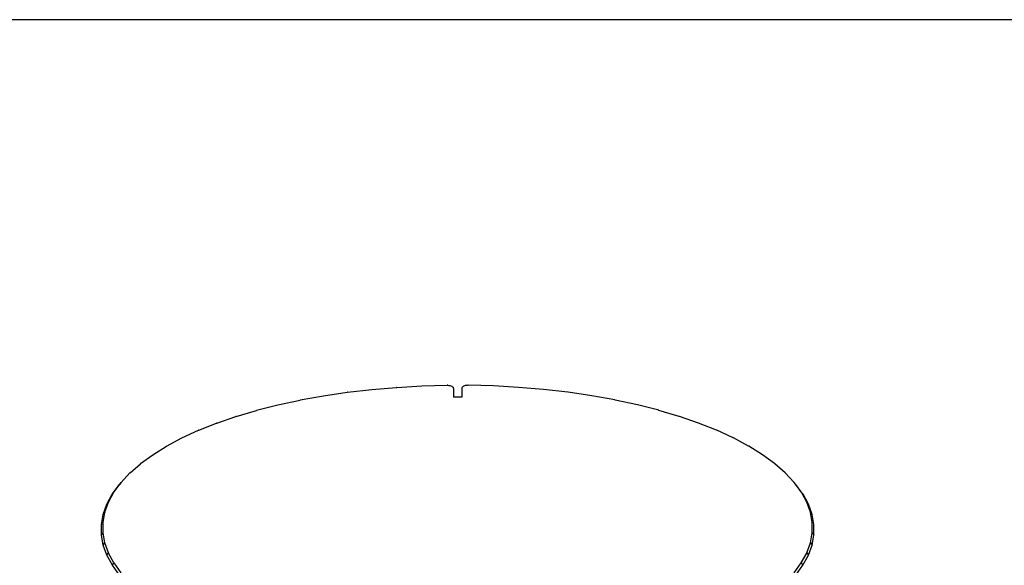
# Model space of a CAD drawing. Header units: millimetres. Extents: x 50 to 4150, y 50 to 2920.
# Tile 10 of 21: x 875 to 1907, y 2348 to 2920. Entities that reach past the tile are written whole.
import ezdxf

# ---------------------------------------------------------------- set-up
doc = ezdxf.new("R2010")
doc.units = ezdxf.units.MM
doc.header["$LTSCALE"] = 10
doc.layers.add('SCHIZZI', color=9, linetype='Continuous')

msp = doc.modelspace()

# ---------------------------------------------------------------- linework, layer by layer
for p, q in [((1193.160366, 2525.732136), (1218.077354, 2529.401809)), ((1218.203853, 2529.418402), (1243.712873, 2532.362652)), ((1243.841841, 2532.37555), (1269.811727, 2534.579227)), ((1269.942488, 2534.588373), (1296.239674, 2536.040132)), ((1296.371543, 2536.045489), (1322.926933, 2536.739582)), ((1323.426579, 2536.728946), (1322.926933, 2536.739582)), ((1329.393926, 2533.499948), (1329.370456, 2524.154837)), ((1338.205314, 2533.499948), (1338.228784, 2524.154837)), ((1344.17266, 2536.728946), (1344.672307, 2536.739582)), ((1371.227696, 2536.045489), (1344.672307, 2536.739582)), ((1397.656751, 2534.588373), (1371.359566, 2536.040132)), ((1423.757399, 2532.37555), (1397.787512, 2534.579227)), ((1449.395386, 2529.418402), (1423.886367, 2532.362652)), ((1474.438874, 2525.732136), (1449.521885, 2529.401809)), ((1145.3684, 2516.251737), (1168.720617, 2521.311979)), ((1168.840194, 2521.335712), (1193.037002, 2525.711925)), ((1337.79962, 2524.397654), (1329.79962, 2524.397654)), ((1498.759046, 2521.335712), (1474.562237, 2525.711925)), ((1522.23084, 2516.251737), (1498.878622, 2521.311979)), ((1101.44786, 2504.129131), (1122.755594, 2510.475954)), ((1122.865717, 2510.506362), (1145.253244, 2516.224599)), ((1544.733523, 2510.506362), (1522.345996, 2516.224599)), ((1566.15138, 2504.129131), (1544.843646, 2510.475954)), ((1081.225, 2497.152846), (1101.343356, 2504.095604)), ((1586.37424, 2497.152846), (1566.255884, 2504.095604)), ((1044.773583, 2481.549517), (1062.209509, 2489.574148)), ((1062.301135, 2489.613384), (1081.126672, 2497.116371)), ((1605.298105, 2489.613384), (1586.472568, 2497.116371)), ((1622.825657, 2481.549517), (1605.389731, 2489.574148)), ((1028.732507, 2473.002723), (1044.689149, 2481.50772)), ((1638.866732, 2473.002723), (1622.910091, 2481.50772)), ((1014.260392, 2464.016952), (1028.655717, 2472.958583)), ((1653.338847, 2464.016952), (1638.943523, 2472.958583)), ((1001.431685, 2454.638425), (1014.191657, 2463.970696)), ((1666.167554, 2454.638425), (1653.407583, 2463.970696)), ((990.312351, 2444.915367), (1001.371372, 2454.590296)), ((1677.286888, 2444.915367), (1666.227868, 2454.590296)), ((980.959592, 2434.897795), (990.260782, 2444.865615)), ((1686.639647, 2434.897795), (1677.338457, 2444.865615)), ((971.736003, 2422.608513), (979.231545, 2432.817977)), ((973.4215, 2424.637216), (980.917042, 2434.84668)), ((980.937006, 2434.872189), (979.269401, 2432.86479)), ((1688.329839, 2432.86479), (1686.662234, 2434.872189)), ((1694.17774, 2424.637216), (1686.682198, 2434.84668)), ((1695.863237, 2422.608513), (1688.367695, 2432.817977)), ((966.020134, 2412.108765), (971.671473, 2422.507358)), ((967.736854, 2414.186415), (973.388194, 2424.585008)), ((1699.862386, 2414.186415), (1694.211046, 2424.585008)), ((1701.579106, 2412.108765), (1695.927767, 2422.507358)), ((962.19597, 2401.471613), (965.974052, 2412.005874)), ((963.934885, 2403.599126), (967.712967, 2414.133387)), ((1703.664355, 2403.599126), (1699.886273, 2414.133387)), ((1705.40327, 2401.471613), (1701.625188, 2412.005874)), ((960.283192, 2390.751798), (962.168578, 2401.367538)), ((962.035154, 2392.929816), (963.92054, 2403.545556)), ((1705.564086, 2392.929816), (1703.6787, 2403.545556)), ((1707.316048, 2390.751798), (1705.430662, 2401.367538)), ((960.291633, 2380.004463), (960.274626, 2390.647098)), ((962.047428, 2382.233351), (962.030422, 2392.875986)), ((1705.551812, 2382.233351), (1705.568818, 2392.875986)), ((1707.307607, 2380.004463), (1707.324613, 2390.647098)), ((960.291633, 2380.004463), (962.047428, 2382.233351)), ((962.221245, 2369.284885), (960.301923, 2379.899699)), ((963.97165, 2371.56473), (962.052328, 2382.179544)), ((1703.62759, 2371.56473), (1705.546911, 2382.179544)), ((1705.377995, 2369.284885), (1707.297316, 2379.899699)), ((1705.551812, 2382.233351), (1707.307607, 2380.004463)), ((962.221245, 2369.284885), (963.97165, 2371.56473)), ((966.062087, 2358.64824), (962.250316, 2369.180619)), ((967.797919, 2360.978848), (963.986148, 2371.511227)), ((1699.801321, 2360.978848), (1703.613091, 2371.511227)), ((1701.537153, 2358.64824), (1705.348923, 2369.180619)), ((1703.62759, 2371.56473), (1705.377995, 2369.284885)), ((966.062087, 2358.64824), (967.797919, 2360.978848)), ((971.794399, 2348.149217), (966.109758, 2358.545029)), ((973.50657, 2350.530119), (967.821929, 2360.92593)), ((1694.09267, 2350.530119), (1699.77731, 2360.92593)), ((1695.804841, 2348.149217), (1701.489481, 2358.545029)), ((1699.801321, 2360.978848), (1701.537153, 2358.64824)), ((971.794399, 2348.149217), (973.50657, 2350.530119)), ((979.388655, 2337.841865), (971.860385, 2348.047611)), ((981.068225, 2340.272316), (973.539955, 2350.478062)), ((1686.531015, 2340.272316), (1694.059285, 2350.478062)), ((1688.210584, 2337.841865), (1695.738854, 2348.047611)), ((1694.09267, 2350.530119), (1695.804841, 2348.149217))]:
    msp.add_line(p, q)
at = {"flags": 128}
for points in [[(1323.426579, 2536.728946), (1324.604486, 2536.644818), (1325.730561, 2536.445858), (1326.763428, 2536.139377), (1327.665132, 2535.736636), (1328.402541, 2535.252434), (1328.948557, 2534.704565), (1329.283116, 2534.113158), (1329.393926, 2533.499948)], [(1344.17266, 2536.728946), (1342.994754, 2536.644818), (1341.868678, 2536.445858), (1340.835812, 2536.139377), (1339.934107, 2535.736636), (1339.196699, 2535.252434), (1338.650683, 2534.704565), (1338.316124, 2534.113158), (1338.205314, 2533.499948)]]:
    msp.add_lwpolyline(points, dxfattribs=at)
for centre, major_axis, ratio, start_param, end_param in [((1219.759024, 2527.293049), (3.402883, -0.958916), 0.56706627, 2.1974635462, 2.2390481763), ((1245.010636, 2530.207588), (3.303427, -0.824325), 0.6122890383, 2.0797207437, 2.1212492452), ((1270.718281, 2532.389012), (3.23832, -0.620991), 0.6537703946, 1.935517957, 1.9769881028), ((1296.749729, 2533.8261), (3.207325, -0.336045), 0.6844919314, 1.7602746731, 1.801684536), ((1370.849511, 2533.8261), (3.207325, 0.336045), 0.6844919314, 1.3399081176, 1.3813179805), ((1396.880958, 2532.389012), (3.23832, 0.620991), 0.6537703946, 1.1646045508, 1.2060746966), ((1422.588604, 2530.207588), (3.303427, 0.824325), 0.6122890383, 1.0203434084, 1.0618719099), ((1447.840216, 2527.293049), (3.402883, 0.958916), 0.56706627, 0.9025444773, 0.9441291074), ((1171.140335, 2519.328268), (3.677832, -1.088351), 0.4805517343, 2.3797497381, 2.4214387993), ((1195.093299, 2523.66038), (3.530269, -1.042412), 0.5224109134, 2.2956281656, 2.3372664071), ((1329.79962, 2521.888525), (0, 2.509129), 0.3985447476, 0, 0.4435672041), ((1329.79962, 2521.888525), (0, 2.509129), 0.3985447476, 0, 0.4435672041), ((1337.79962, 2521.888525), (0, 2.509129), 0.3985447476, 5.839618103, 6.2831853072), ((1337.79962, 2521.888525), (0, 2.509129), 0.3985447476, 5.839618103, 6.2831853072), ((1472.505941, 2523.66038), (3.530269, 1.042412), 0.5224109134, 0.8043262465, 0.845964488), ((1496.458905, 2519.328268), (3.677832, 1.088351), 0.4805517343, 0.7201538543, 0.7618429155), ((1125.861123, 2508.658309), (4.006892, -1.100826), 0.4084681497, 2.5199411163, 2.5617224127), ((1148.023306, 2514.318989), (3.838627, -1.10582), 0.442471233, 2.4536628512, 2.4953996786), ((1519.575934, 2514.318989), (3.838627, 1.10582), 0.442471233, 0.646192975, 0.6879298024), ((1541.738117, 2508.658309), (4.006892, 1.100826), 0.4084681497, 0.5798702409, 0.6216515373), ((1104.76775, 2502.375337), (4.177893, -1.077458), 0.3784838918, 2.5803328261, 2.6221550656), ((1562.83149, 2502.375337), (4.177893, 1.077458), 0.3784838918, 0.519437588, 0.5612598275), ((1066.215364, 2488.074814), (4.513032, -0.986606), 0.329565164, 2.6880185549, 2.7299112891), ((1084.851689, 2495.50239), (4.347706, -1.038646), 0.3522851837, 2.6360620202, 2.6779214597), ((1582.74755, 2495.50239), (4.347706, 1.038646), 0.3522851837, 0.4636711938, 0.5055306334), ((1601.383875, 2488.074814), (4.513032, 0.986606), 0.329565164, 0.4116813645, 0.4535740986), ((1048.954615, 2480.130805), (4.67107, -0.923112), 0.3099990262, 2.7368753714, 2.7787972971), ((1618.644624, 2480.130805), (4.67107, 0.923112), 0.3099990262, 0.3627953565, 0.4047172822), ((1033.158233, 2471.711228), (4.819423, -0.84966), 0.2932738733, 2.7831610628, 2.8251079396), ((1634.441007, 2471.711228), (4.819423, 0.84966), 0.2932738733, 0.3164847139, 0.3584315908), ((1018.907445, 2462.859376), (4.95604, -0.767557), 0.2791037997, 2.8273056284, 2.8692730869), ((1648.691795, 2462.859376), (4.95604, 0.767557), 0.2791037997, 0.2723195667, 0.3142870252), ((1006.27556, 2453.620784), (5.079166, -0.677993), 0.267236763, 2.8696698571, 2.9116534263), ((1661.32368, 2453.620784), (5.079166, 0.677993), 0.267236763, 0.2299392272, 0.2719227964), ((995.327532, 2444.042957), (5.187314, -0.582072), 0.2574566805, 2.9105648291, 2.9525599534), ((1672.271708, 2444.042957), (5.187314, 0.582072), 0.2574566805, 0.1890327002, 0.2310278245), ((986.119682, 2434.175167), (5.279243, -0.480843), 0.249583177, 2.9502652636, 2.9922673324), ((1681.479558, 2434.175167), (5.279243, 0.480843), 0.249583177, 0.1493253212, 0.19132739), ((978.699354, 2424.06815), (7.141892, 2.144475), 0.261324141, 2.8261433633, 2.868147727), ((978.699354, 2424.06815), (5.353938, -0.375313), 0.2434700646, 2.9890190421, 3.0310234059), ((1688.899885, 2424.06815), (5.353938, 0.375313), 0.2434700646, 0.1105692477, 0.1525736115), ((1688.899885, 2424.06815), (7.141892, -2.144475), 0.261324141, 0.2734449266, 0.3154492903), ((973.104724, 2413.773904), (7.16668, 2.248708), 0.2753130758, 2.8812909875, 2.9232929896), ((973.104724, 2413.773904), (5.4106, -0.266465), 0.2390035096, 3.0270543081, 3.0690563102), ((1694.494516, 2413.773904), (5.4106, 0.266465), 0.2390035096, 0.0725363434, 0.1145383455), ((1694.494516, 2413.773904), (7.16668, -2.248708), 0.2753130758, 0.218299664, 0.2603016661), ((969.364556, 2403.345357), (7.1812, 2.349464), 0.2898667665, 2.935487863, 2.9774828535), ((969.364556, 2403.345357), (5.448639, -0.155263), 0.2361001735, 3.0645850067, 3.1065799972), ((1698.234684, 2403.345357), (5.448639, 0.155263), 0.2361001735, 0.0350126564, 0.0770076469), ((1698.234684, 2403.345357), (7.1812, -2.349464), 0.2898667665, 0.1641098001, 0.2061047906), ((967.498093, 2392.836161), (7.185012, 2.446267), 0.3050369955, 2.988866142, 3.0308494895), ((967.498093, 2392.836161), (5.467662, -0.042657), 0.2347057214, 3.1018154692, 3.1437988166), ((1700.101147, 2392.836161), (5.467662, 0.042657), 0.2347057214, 6.2809791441, 6.3229624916), ((1700.101147, 2392.836161), (7.185012, -2.446267), 0.3050369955, 0.1107431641, 0.1527265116), ((967.514928, 2382.300359), (7.177828, 2.538605), 0.3208812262, 3.0415584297, 3.0835256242), ((967.514928, 2382.300359), (5.467475, 0.070407), 0.2347937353, 3.1389443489, 3.1809115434), ((1700.084311, 2382.300359), (5.467475, -0.070407), 0.2347937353, 6.2438664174, 6.2858336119), ((1700.084311, 2382.300359), (7.177828, -2.538605), 0.3208812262, 0.0580670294, 0.1000342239), ((969.414979, 2371.792123), (7.159519, 2.62592), 0.3374618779, 3.0936987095, 3.135645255), ((969.414979, 2371.792123), (5.44808, 0.182987), 0.2363651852, 3.176168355, 3.2181149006), ((1698.184261, 2371.792123), (5.44808, -0.182987), 0.2363651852, 6.2066630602, 6.2486096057), ((1698.184261, 2371.792123), (7.159519, -2.62592), 0.3374618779, 0.0059473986, 0.0478939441), ((973.188466, 2361.365526), (7.130112, 2.707613), 0.354845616, 3.1454236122, 3.1873451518), ((973.188466, 2361.365526), (5.409672, 0.294138), 0.2394484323, 3.2136856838, 3.2556072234), ((1694.410774, 2361.365526), (5.409672, -0.294138), 0.2394484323, 6.1691707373, 6.2110922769), ((1694.410774, 2361.365526), (7.130112, -2.707613), 0.354845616, 6.237432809, 6.2793543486), ((978.815993, 2351.07416), (7.089799, 2.783036), 0.3731028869, 3.1968747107, 3.2387669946), ((978.815993, 2351.07416), (5.352644, 0.402908), 0.2440998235, 3.2516997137, 3.2935919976), ((1688.783246, 2351.07416), (5.352644, -0.402908), 0.2440998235, 6.1311859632, 6.1730782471), ((1688.783246, 2351.07416), (7.089799, -2.783036), 0.3731028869, 6.1860109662, 6.2279032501)]:
    msp.add_ellipse(centre, major_axis=major_axis, ratio=ratio, start_param=start_param, end_param=end_param)
at = {"layer": 'SCHIZZI'}
msp.add_line((4149.80372, 2920), (50, 2920), dxfattribs=at)

doc.saveas('drawing.dxf')
